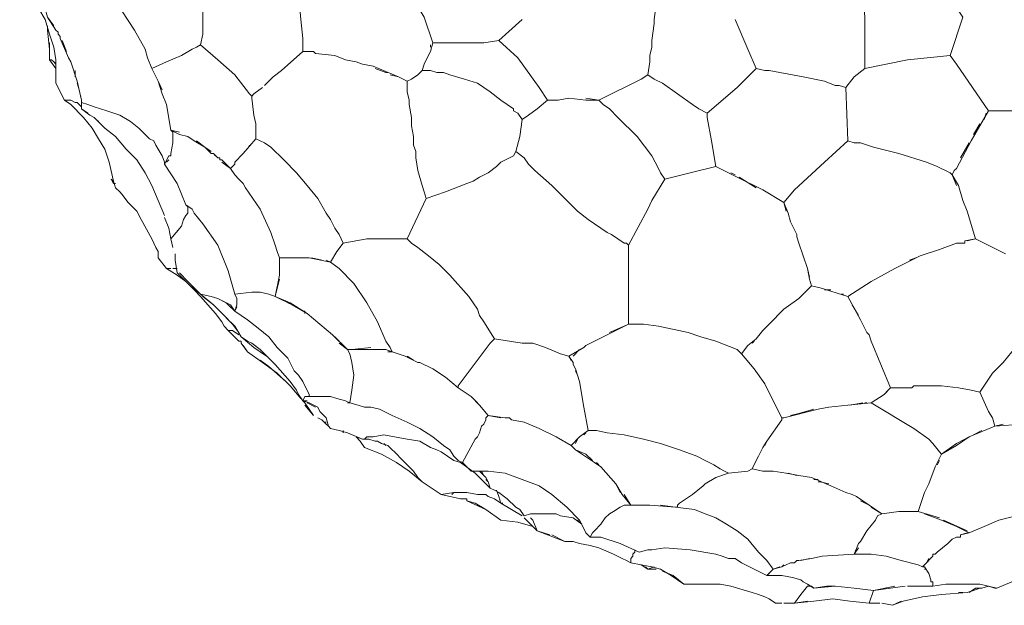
# Model space of a CAD drawing. Header units: inches. Extents: x 196 to 410, y 295 to 508.
# Tile 7 of 19: x 199 to 254, y 408 to 441. Entities that reach past the tile are written whole.
import ezdxf

# ---------------------------------------------------------------- set-up
doc = ezdxf.new("R2010")
doc.units = ezdxf.units.IN
doc.header["$MEASUREMENT"] = 0
doc.layers.add('Livello 1', color=7, linetype='Continuous')

# ---------------------------------------------------------------- blocks, each defined once
blk = doc.blocks.new('block 4')
at = {"layer": 'Livello 1', "color": 7, "lineweight": 9, "true_color": 0xffffff}
for points in [[(200.553, 440.32), (200.313, 441.16), (199.953, 441.76), (199.593, 442.359), (199.113, 443.08), (198.873, 443.92), (198.873, 444.04)], [(246.513, 438.399), (246.513, 439.24), (246.513, 439.84), (246.513, 441.28), (246.393, 442.72), (246.273, 443.439), (246.153, 443.8), (246.153, 444.16)], [(219.273, 443.68), (220.953, 442.479), (221.673, 441.28), (222.153, 439.84)], [(200.793, 440.8), (200.433, 441.28), (200.313, 441.76), (200.073, 442.12), (199.833, 442.479), (199.473, 442.84), (199.353, 442.84), (199.353, 442.96)], [(246.513, 438.399), (247.713, 438.64), (248.913, 438.88), (251.313, 439.12), (252.033, 441.28), (250.833, 443.08)], [(206.913, 437.2), (206.673, 437.68), (206.313, 438.399), (206.073, 439), (205.953, 439.479), (205.353, 440.56), (204.633, 441.64), (204.273, 442), (203.793, 442.6)], [(209.193, 440.32), (209.193, 441.88), (209.073, 442.359)], [(214.593, 442.6), (214.713, 441.16), (214.833, 440.08)], [(234.753, 442), (234.633, 441.16), (234.633, 441.04), (234.633, 440.92)], [(200.433, 441.28), (200.913, 440.56)], [(200.433, 440.8), (200.433, 440.56)], [(209.193, 441.04), (209.193, 440.56)], [(225.873, 439.96), (227.193, 441.16)], [(234.513, 439.96), (234.633, 440.92)], [(234.633, 441.04), (234.633, 441.04)], [(234.633, 440.92), (234.633, 440.92)], [(234.633, 440.92), (234.633, 440.92)], [(239.193, 441.16), (239.913, 439.479), (240.393, 438.399)], [(200.553, 438.88), (200.553, 439.479), (200.433, 440.56)], [(200.553, 440.32), (200.793, 439.6), (200.913, 438.88), (200.913, 438.16)], [(200.913, 440.56), (200.913, 440.56)], [(201.033, 440.439), (200.913, 440.56)], [(200.913, 440.56), (200.913, 440.56)], [(201.033, 440.439), (201.033, 440.439)], [(201.033, 440.439), (201.033, 440.32)], [(201.033, 440.439), (201.033, 440.439)], [(201.153, 440.2), (201.033, 440.32)], [(201.153, 440.2), (201.153, 440.2)], [(201.633, 439), (201.153, 440.08), (201.153, 440.2)], [(201.153, 440.2), (201.153, 440.2)], [(201.153, 440.2), (201.153, 440.2)], [(209.193, 440.32), (209.073, 439.72)], [(200.553, 439.84), (200.553, 439.479), (200.553, 438.88)], [(201.153, 440.08), (201.153, 440.08)], [(201.273, 439.96), (201.513, 439.359)], [(210.993, 438.04), (210.033, 438.88), (209.073, 439.72), (208.833, 439.6), (208.593, 439.479), (207.993, 439.12), (207.153, 438.76), (206.313, 438.399)], [(214.833, 440.08), (214.833, 439.96), (214.833, 439.84)], [(214.833, 440.08), (214.833, 440.08)], [(214.833, 439.96), (214.833, 439.96)], [(214.833, 439.359), (214.833, 439.84)], [(214.833, 439.72), (214.833, 439.479)], [(222.153, 439.84), (222.033, 439.359)], [(222.033, 439.6), (222.033, 439.72)], [(222.153, 439.84), (222.273, 439.84)], [(222.273, 439.84), (225.033, 439.84), (225.873, 439.96)], [(225.873, 439.96), (226.953, 439), (228.153, 437.32)], [(234.393, 439.12), (234.513, 439.6)], [(234.513, 439.96), (234.513, 439.6)], [(215.313, 439.359), (214.833, 439.359), (213.633, 438.28)], [(214.833, 439.359), (215.433, 439.359)], [(215.433, 439.359), (215.433, 439.359)], [(215.433, 439.359), (215.433, 439.359)], [(215.553, 439.24), (215.433, 439.359)], [(215.553, 439.24), (216.633, 439.12)], [(217.233, 438.88), (216.633, 439.12)], [(221.793, 438.88), (222.033, 439.359)], [(234.393, 439.12), (234.393, 438.76)], [(253.473, 436), (251.673, 438.64), (251.313, 439.12)], [(200.793, 438.76), (200.673, 438.88), (200.553, 438.88), (200.913, 438.399)], [(200.913, 438.64), (200.793, 438.76)], [(201.633, 439), (201.753, 438.76)], [(202.113, 437.68), (201.753, 438.76)], [(217.233, 438.88), (217.833, 438.76)], [(218.193, 438.64), (217.833, 438.76)], [(218.193, 438.64), (218.793, 438.52)], [(220.713, 437.68), (220.233, 437.92), (218.793, 438.52)], [(221.553, 438.28), (221.673, 438.64)], [(221.793, 438.88), (221.673, 438.64)], [(230.793, 436.72), (231.513, 436.6), (233.913, 437.8), (234.273, 438.04), (234.393, 438.76)], [(200.913, 438.16), (200.913, 437.56)], [(201.993, 438.28), (201.993, 437.92)], [(206.313, 438.399), (206.673, 437.68), (206.913, 436.96)], [(211.833, 436.96), (210.993, 438.04)], [(213.153, 437.92), (212.673, 437.439)], [(213.153, 437.92), (213.633, 438.28)], [(218.913, 438.399), (219.513, 438.16), (219.633, 438.16)], [(219.753, 438.04), (220.233, 437.92)], [(220.953, 437.8), (221.313, 438.04), (221.553, 438.28)], [(226.833, 433.72), (227.073, 434.56), (227.193, 435.52), (226.953, 435.88), (226.713, 436), (226.713, 436.12), (226.353, 436.359), (225.993, 436.6), (225.393, 437.08), (224.673, 437.56), (223.953, 437.8), (223.113, 438.04), (222.753, 438.16), (222.393, 438.16), (222.033, 438.28), (221.553, 438.28)], [(234.273, 438.04), (234.633, 437.8), (235.113, 437.56), (235.953, 436.96), (236.793, 436.359), (237.153, 436.12), (237.633, 435.88), (239.313, 437.32)], [(240.393, 438.399), (239.313, 437.32)], [(240.393, 438.399), (240.873, 438.28), (241.113, 438.28), (241.713, 438.16), (243.033, 437.92), (244.233, 437.68), (244.833, 437.439), (245.073, 437.439), (245.433, 437.32)], [(240.393, 438.399), (240.393, 438.399)], [(245.433, 437.32), (245.913, 437.92)], [(246.513, 438.399), (245.913, 437.92)], [(201.393, 436.6), (200.913, 437.56)], [(202.113, 437.68), (202.353, 436.6)], [(202.353, 436.6), (202.233, 437.2), (202.113, 437.56)], [(220.953, 437.8), (220.713, 437.68), (220.713, 437.439), (220.713, 437.32), (220.713, 437.08), (220.833, 436.6), (220.833, 436.359), (220.953, 435.64), (220.953, 435.16), (221.073, 434.56), (221.073, 434.08)], [(220.713, 437.68), (220.713, 437.68)], [(207.153, 436.359), (206.913, 436.96)], [(211.953, 436.84), (211.833, 436.96)], [(212.553, 437.32), (212.073, 436.96), (211.953, 436.84), (211.953, 436.72), (212.073, 435.76), (212.193, 435.28)], [(212.073, 436.96), (212.553, 437.32)], [(228.633, 436.6), (228.153, 437.32)], [(245.553, 434.32), (245.433, 437.32)], [(245.433, 437.32), (245.433, 437.32)], [(201.393, 436.6), (201.633, 436.6), (201.753, 436.6)], [(201.513, 436.6), (201.393, 436.6)], [(201.393, 436.6), (201.753, 436.359), (201.993, 436.12), (202.233, 435.88), (202.473, 435.64), (202.953, 435.04), (203.313, 434.439), (203.673, 433.84), (203.913, 433.12), (204.153, 432.04), (204.273, 431.68)], [(201.993, 436.479), (201.753, 436.6), (201.633, 436.6)], [(201.993, 436.479), (202.113, 436.479), (202.233, 436.359), (202.353, 436.24), (202.353, 436.12)], [(202.113, 436.479), (201.993, 436.479)], [(202.113, 436.479), (202.113, 436.479)], [(202.353, 436.6), (202.353, 436.12), (202.833, 435.76)], [(206.673, 433.84), (206.553, 434.08), (206.433, 434.32), (206.193, 434.439), (205.953, 434.68), (205.593, 435.04), (205.113, 435.399), (204.513, 435.76), (203.793, 436), (203.073, 436.24), (202.713, 436.359), (202.353, 436.479)], [(202.353, 436.24), (202.353, 436.24)], [(207.153, 436.359), (207.393, 434.92)], [(229.113, 436.6), (228.633, 436.6), (228.033, 436.12)], [(228.633, 436.6), (229.233, 436.6)], [(229.233, 436.6), (229.833, 436.72), (230.793, 436.6)], [(231.513, 436.6), (230.793, 436.6)], [(235.233, 432.16), (234.993, 432.52), (234.873, 432.76), (234.513, 433.479), (233.673, 434.56), (232.593, 435.64), (232.113, 436.12), (231.753, 436.359), (231.513, 436.6)], [(202.713, 435.88), (202.353, 436.12)], [(203.073, 435.64), (202.833, 435.76)], [(212.193, 434.439), (212.193, 435.28), (212.073, 435.76)], [(228.033, 436.12), (227.553, 435.76), (227.193, 435.52)], [(227.193, 435.52), (227.553, 435.76)], [(237.633, 435.88), (237.633, 435.64), (237.873, 434.32), (238.113, 432.88), (238.833, 432.52)], [(257.073, 435.88), (255.273, 436), (253.473, 436), (252.513, 434.32)], [(253.233, 435.52), (253.353, 435.88)], [(203.073, 435.64), (203.673, 435.04), (204.273, 434.56), (204.873, 433.84), (205.473, 433.24), (205.953, 432.52), (206.313, 431.8), (206.673, 430.96), (207.033, 430.12)], [(203.313, 435.399), (203.193, 435.52)], [(212.193, 435.16), (212.193, 434.439)], [(252.633, 434.68), (252.993, 435.28)], [(207.393, 434.92), (207.873, 434.68)], [(207.513, 434.8), (207.393, 434.92)], [(207.873, 434.8), (207.393, 434.92)], [(207.513, 434.8), (207.513, 434.439), (207.513, 434.2), (207.393, 433.6)], [(208.353, 434.56), (207.873, 434.68)], [(206.433, 434.2), (206.433, 434.2)], [(207.513, 434.2), (207.513, 434.439)], [(208.353, 434.56), (208.713, 434.32)], [(209.313, 433.96), (208.713, 434.32)], [(208.833, 434.32), (209.313, 433.96), (209.673, 433.6)], [(212.193, 434.439), (211.473, 433.6)], [(211.713, 433.84), (211.833, 434.08)], [(217.113, 428.56), (216.873, 429.04), (216.633, 429.399), (216.393, 429.88), (216.153, 430.24), (215.673, 431.08), (215.073, 431.8), (214.473, 432.52), (213.753, 433.24), (213.033, 433.96), (212.673, 434.2), (212.193, 434.439)], [(221.073, 434.08), (221.193, 433.72), (221.193, 433.359), (221.313, 432.64), (221.553, 431.8), (221.673, 431.439), (221.793, 431.08), (222.873, 431.439), (224.073, 431.92)], [(245.553, 434.32), (244.233, 433.12), (242.553, 431.56)], [(245.553, 434.32), (245.913, 434.2), (246.273, 434.2), (246.993, 433.96), (248.433, 433.6), (249.993, 433.12), (250.593, 432.88), (251.313, 432.52)], [(251.673, 432.76), (252.513, 434.32)], [(252.393, 434.2), (251.913, 433.359)], [(206.673, 433.84), (206.913, 433.479), (207.033, 433.12)], [(207.033, 433), (207.033, 433.12), (206.913, 433.479), (206.673, 433.84)], [(207.033, 433), (207.273, 433.479)], [(207.273, 433.479), (207.273, 433.479)], [(207.273, 433.479), (207.273, 433.479)], [(207.393, 433.479), (207.273, 433.479)], [(207.393, 433.6), (207.393, 433.6)], [(207.393, 433.479), (207.393, 433.6)], [(207.393, 433.6), (207.393, 433.6)], [(207.393, 433.479), (207.393, 433.479)], [(207.393, 433.479), (207.393, 433.479)], [(209.673, 433.72), (209.313, 433.96)], [(210.753, 432.76), (210.273, 433.24), (210.153, 433.24), (210.153, 433.359), (210.033, 433.359), (209.793, 433.6), (209.673, 433.6)], [(209.793, 433.6), (209.913, 433.479)], [(210.273, 433.12), (210.753, 432.76), (210.993, 433), (210.993, 433.12), (211.473, 433.6)], [(226.473, 433.359), (226.713, 433.479)], [(226.833, 433.72), (226.713, 433.479)], [(226.833, 433.72), (227.313, 433.359), (227.553, 433), (227.913, 432.64), (228.873, 431.8), (229.353, 431.32), (229.833, 430.84), (230.073, 430.6), (230.313, 430.359), (230.913, 429.88), (231.633, 429.399), (231.993, 429.16), (232.233, 429.04), (232.593, 428.8), (232.953, 428.56), (233.073, 428.56), (233.193, 428.439)], [(208.233, 430.72), (207.753, 431.92), (207.033, 433)], [(207.273, 433.24), (207.153, 433.12)], [(210.033, 433.359), (210.033, 433.359)], [(210.153, 433.359), (210.153, 433.359)], [(210.153, 433.24), (210.153, 433.24)], [(210.273, 433.24), (210.273, 433.24)], [(210.993, 433.12), (210.993, 433.12)], [(210.993, 433), (210.993, 433)], [(225.753, 432.88), (225.993, 433.12)], [(226.473, 433.359), (225.993, 433.12)], [(213.513, 427.72), (213.393, 428.08), (213.273, 428.439), (213.033, 429.16), (212.433, 430.479), (211.593, 431.68), (211.473, 431.92), (211.233, 432.16), (210.993, 432.399), (210.753, 432.76)], [(224.793, 432.28), (225.273, 432.52)], [(225.753, 432.88), (225.273, 432.52)], [(238.113, 432.88), (236.673, 432.52), (235.233, 432.16)], [(239.313, 432.28), (238.113, 432.88)], [(238.953, 432.52), (239.193, 432.399)], [(251.313, 432.52), (251.433, 432.399), (251.553, 432.64)], [(251.673, 431.8), (251.433, 432.399)], [(251.433, 432.399), (251.793, 431.8)], [(251.673, 432.76), (251.553, 432.64)], [(204.033, 432.16), (204.153, 431.92)], [(204.273, 431.92), (204.153, 431.92), (204.153, 432.04), (204.033, 432.16)], [(204.153, 432.04), (204.153, 432.04)], [(204.153, 432.04), (204.153, 432.04)], [(224.793, 432.28), (224.433, 432.04), (224.073, 431.92)], [(224.073, 431.92), (224.073, 431.92)], [(234.513, 430.96), (235.233, 432.16)], [(239.313, 432.28), (240.753, 431.56)], [(240.393, 431.68), (239.433, 432.28)], [(252.033, 430.96), (251.793, 431.8)], [(206.673, 427.72), (206.673, 428.08), (206.553, 428.32), (206.433, 428.56), (206.313, 428.8), (205.713, 429.88), (205.473, 430.359), (204.993, 430.84), (204.633, 431.32), (204.513, 431.439), (204.273, 431.68)], [(242.073, 430.359), (241.953, 430.84), (240.753, 431.56)], [(241.953, 430.84), (242.553, 431.56)], [(208.233, 430.72), (208.593, 430.479), (208.713, 430.24), (209.193, 429.64), (210.033, 428.439), (210.633, 427), (210.993, 425.68)], [(208.353, 430.6), (208.233, 430.72)], [(218.433, 428.8), (219.513, 428.8), (220.713, 428.8), (221.793, 431.08)], [(233.193, 428.439), (234.273, 430.479), (234.513, 430.96)], [(241.953, 430.84), (242.193, 430.24)], [(252.033, 430.96), (252.273, 430.359)], [(208.353, 430.24), (208.233, 430.12)], [(208.353, 430.6), (208.353, 430.359)], [(208.353, 430.6), (208.353, 430.6)], [(208.353, 430.24), (208.353, 430.359), (208.353, 430.479)], [(242.313, 429.76), (242.193, 430.24)], [(252.273, 428.68), (252.753, 428.8), (252.273, 430.359)], [(207.033, 430), (207.273, 429.399)], [(208.113, 429.88), (207.993, 429.52)], [(208.113, 429.88), (208.233, 430.12)], [(242.313, 429.76), (242.673, 429.04)], [(207.393, 428.8), (207.273, 429.399)], [(207.393, 428.8), (207.993, 429.52)], [(207.753, 429.28), (207.753, 429.28)], [(242.673, 428.92), (242.673, 429.04)], [(207.393, 428.8), (207.513, 428.32)], [(207.513, 428.92), (207.513, 428.92)], [(217.113, 428.56), (216.753, 428.08)], [(217.113, 428.56), (218.433, 428.8)], [(225.033, 424.12), (224.793, 424.479), (224.673, 424.84), (224.193, 425.56), (223.113, 426.76), (222.513, 427.359), (221.913, 427.84), (221.313, 428.32), (220.953, 428.56), (220.833, 428.68), (220.713, 428.8)], [(242.673, 428.92), (242.793, 428.56)], [(243.273, 427.12), (242.793, 428.56)], [(249.633, 427.84), (250.713, 428.2), (251.673, 428.56)], [(251.913, 428.56), (251.673, 428.56)], [(251.913, 428.56), (252.033, 428.56)], [(251.913, 428.56), (251.913, 428.56)], [(251.913, 428.56), (251.913, 428.56)], [(252.153, 428.56), (252.033, 428.56)], [(252.753, 428.8), (252.153, 428.68)], [(252.153, 428.56), (252.153, 428.68)], [(252.753, 428.8), (253.233, 428.56)], [(253.233, 428.56), (253.953, 428.2), (254.433, 427.96)], [(207.513, 428.08), (207.513, 428.08)], [(207.633, 427.96), (207.633, 427.6), (207.753, 426.88), (208.233, 426.399)], [(207.633, 427.96), (207.633, 427.96)], [(216.153, 427.6), (216.393, 427.479), (216.753, 428.08)], [(233.193, 428.439), (233.193, 426.399)], [(207.153, 427.12), (206.673, 427.72)], [(212.913, 425.68), (213.273, 425.56), (213.513, 426.76), (213.513, 427.72)], [(213.513, 427.72), (215.193, 427.72)], [(213.513, 427.72), (213.513, 427.24), (213.513, 426.76)], [(213.513, 427.72), (213.513, 427.72)], [(213.993, 427.72), (213.873, 427.72)], [(215.073, 427.72), (214.113, 427.72)], [(216.393, 427.479), (215.193, 427.72)], [(215.313, 427.72), (215.913, 427.6)], [(216.393, 427.479), (216.873, 427.12)], [(233.193, 426.76), (233.193, 427.479)], [(249.633, 427.84), (248.193, 427.12)], [(248.193, 427.12), (248.913, 427.479)], [(249.033, 427.6), (249.393, 427.72)], [(207.153, 427.12), (207.273, 427.12)], [(207.153, 427.12), (207.153, 427.12)], [(207.393, 427.12), (207.273, 427.12), (207.153, 427.12)], [(207.153, 427.12), (207.153, 427.12)], [(211.233, 423.04), (210.633, 423.64), (210.393, 423.88), (210.273, 424.12), (209.913, 424.6), (209.073, 425.56), (208.713, 425.92), (208.233, 426.399), (207.753, 426.76), (207.153, 427.12)], [(207.633, 427.12), (207.513, 427.12)], [(207.633, 427.12), (207.633, 427.12)], [(207.633, 427.12), (207.633, 427.12)], [(207.753, 427.12), (207.633, 427.12)], [(207.633, 427.12), (207.753, 427.12)], [(207.753, 427.12), (207.753, 427.12)], [(209.073, 425.68), (208.353, 426.399), (207.873, 426.88)], [(219.513, 423.04), (219.033, 424.12), (218.433, 425.2), (217.713, 426.28), (216.873, 427.12)], [(243.393, 426.64), (243.273, 427.12)], [(243.273, 427.12), (243.393, 426.52)], [(248.193, 427.12), (246.873, 426.399), (245.553, 425.56), (246.273, 424.24)], [(208.353, 426.399), (208.353, 426.399)], [(213.513, 426.52), (213.273, 425.56), (214.233, 425.08), (215.073, 424.6)], [(233.193, 424.84), (233.193, 426.399)], [(243.513, 426.16), (243.393, 426.52)], [(208.473, 426.16), (209.073, 425.68), (209.673, 425.56), (210.033, 425.439), (210.513, 425.2)], [(212.913, 425.68), (212.433, 425.8), (211.953, 425.8), (210.993, 425.68), (211.113, 425.439), (211.113, 425.08)], [(243.513, 426.16), (243.273, 425.92), (243.153, 425.8), (242.793, 425.439), (241.953, 424.84), (241.113, 424), (240.753, 423.64), (240.393, 423.16)], [(243.513, 426.16), (243.993, 426.04)], [(245.553, 425.56), (243.993, 426.04), (243.513, 426.16)], [(244.233, 425.92), (244.593, 425.92)], [(210.033, 425.439), (209.673, 425.56), (209.073, 425.68), (209.793, 425.08), (210.393, 424.479)], [(211.233, 423.52), (210.873, 424), (210.393, 424.479), (209.793, 425.08), (209.193, 425.56)], [(210.153, 425.32), (210.153, 425.32)], [(210.993, 424.72), (210.753, 425.08), (210.273, 425.32)], [(210.513, 425.2), (210.633, 425.08)], [(211.113, 425.2), (211.113, 425.32)], [(216.513, 423.399), (215.793, 424), (215.073, 424.6), (214.113, 425.2), (213.273, 425.56)], [(213.873, 425.32), (213.873, 425.32)], [(213.993, 425.2), (214.233, 425.08)], [(245.193, 425.68), (245.313, 425.68)], [(245.673, 425.32), (245.673, 425.32)], [(210.633, 425.08), (210.993, 424.72)], [(210.993, 424.72), (211.113, 425.08)], [(211.113, 424.96), (210.993, 424.72)], [(215.193, 420.04), (214.833, 420.76), (214.593, 421.12), (214.353, 421.359), (213.993, 422.08), (213.393, 422.68), (212.913, 423.28), (212.313, 423.76), (211.713, 424.24), (210.993, 424.72)], [(211.113, 425.08), (211.113, 425.08)], [(211.113, 425.08), (211.113, 425.08)], [(214.833, 424.72), (214.953, 424.72)], [(214.953, 424.72), (214.953, 424.6)], [(233.193, 424.84), (233.193, 424.72), (233.193, 424), (233.673, 424), (234.033, 424), (234.873, 423.88), (236.553, 423.52), (237.273, 423.28), (238.113, 423.04), (239.313, 422.56), (239.553, 422.32)], [(233.193, 424.72), (233.193, 424.72)], [(246.153, 424.479), (245.793, 425.08)], [(210.513, 424.359), (210.993, 423.88), (211.353, 423.28), (212.073, 422.68), (212.793, 422.2)], [(225.633, 423.16), (225.033, 424.12)], [(246.633, 423.52), (246.273, 424.24)], [(210.633, 423.64), (210.753, 423.64), (210.873, 423.64), (211.233, 423.399)], [(210.873, 423.64), (210.633, 423.64), (210.873, 423.399)], [(233.193, 424), (231.993, 423.399), (230.793, 422.8)], [(232.113, 423.52), (232.953, 423.88), (233.193, 424)], [(246.633, 423.52), (246.633, 423.52)], [(246.633, 423.52), (246.753, 423.399)], [(246.633, 423.52), (246.633, 423.52)], [(211.233, 423.399), (211.233, 423.399)], [(211.233, 423.04), (211.353, 423.04)], [(214.833, 419.68), (214.593, 420.04), (214.473, 420.28), (214.113, 420.76), (213.273, 421.72), (212.913, 422.08), (212.433, 422.56), (211.953, 422.92), (211.713, 423.04), (211.353, 423.28)], [(211.353, 422.92), (211.353, 423.04)], [(211.353, 422.92), (211.353, 422.92)], [(211.713, 422.439), (211.353, 422.92)], [(211.353, 422.92), (211.353, 422.92)], [(211.353, 422.92), (211.353, 422.92)], [(216.513, 423.399), (217.353, 422.56)], [(216.873, 423.04), (216.633, 423.28)], [(217.353, 422.56), (216.873, 422.92)], [(219.513, 423.04), (219.753, 422.68)], [(223.593, 420.52), (225.393, 422.92)], [(225.633, 423.16), (225.393, 422.92)], [(225.633, 423.16), (227.193, 422.92)], [(225.633, 423.16), (225.633, 423.16)], [(227.193, 422.92), (227.433, 422.92)], [(227.433, 422.92), (227.793, 422.92)], [(228.513, 422.68), (227.793, 422.92)], [(240.393, 423.16), (239.913, 422.8)], [(240.153, 422.92), (240.273, 423.04)], [(246.753, 423.399), (246.753, 423.399)], [(246.873, 423.04), (246.753, 423.399)], [(246.753, 423.399), (246.753, 423.399)], [(246.873, 423.04), (247.953, 420.399), (248.793, 420.399)], [(255.513, 423.16), (254.793, 422.439), (254.313, 421.84)], [(211.473, 422.8), (211.713, 422.439)], [(214.713, 419.8), (214.113, 420.52), (213.393, 421.24), (212.553, 421.84), (211.713, 422.439)], [(217.353, 422.56), (218.073, 422.56), (218.793, 422.56)], [(217.353, 422.56), (217.473, 422.32)], [(218.673, 422.68), (217.593, 422.56)], [(219.273, 422.56), (218.793, 422.56)], [(218.913, 422.56), (219.273, 422.56), (219.393, 422.56), (219.513, 422.56)], [(219.393, 422.56), (219.393, 422.56)], [(219.873, 422.439), (219.513, 422.56)], [(219.633, 422.439), (219.873, 422.439), (219.753, 422.68)], [(219.873, 422.439), (220.593, 422.2), (221.313, 421.84)], [(228.513, 422.68), (229.353, 422.32), (229.833, 422.2)], [(229.833, 422.2), (230.673, 422.68)], [(230.433, 422.56), (230.073, 422.2)], [(230.673, 422.68), (230.793, 422.8)], [(230.673, 422.68), (230.673, 422.68)], [(230.673, 422.68), (230.673, 422.68)], [(230.673, 422.68), (230.673, 422.68)], [(239.553, 422.32), (239.913, 422.8)], [(212.433, 421.96), (212.913, 421.6), (213.873, 420.76)], [(217.473, 422.32), (217.593, 421.84), (217.713, 421.12)], [(221.073, 421.96), (220.713, 422.2)], [(221.313, 421.84), (221.433, 421.84)], [(221.433, 421.84), (222.153, 421.479), (222.873, 421), (223.593, 420.399)], [(229.833, 422.2), (230.073, 421.84)], [(229.953, 421.96), (229.833, 422.2)], [(230.073, 421.72), (230.073, 421.84)], [(239.553, 422.32), (240.273, 421.479), (240.873, 420.64), (241.353, 419.68), (241.833, 418.72)], [(251.793, 420.399), (252.513, 420.28), (252.993, 420.16), (253.713, 421.24), (254.313, 421.84)], [(230.073, 421.72), (230.193, 421.479)], [(230.313, 421.12), (230.193, 421.479)], [(230.193, 421.359), (230.313, 421.12)], [(254.193, 421.72), (253.713, 421.24)], [(217.233, 419.68), (217.473, 419.56), (217.593, 420.28), (217.713, 421.12)], [(224.313, 419.92), (223.593, 420.399), (222.873, 421)], [(230.913, 418), (230.673, 419.32), (230.433, 420.76), (230.313, 421.12)], [(223.593, 420.52), (223.593, 420.399)], [(248.673, 420.399), (247.953, 420.399), (247.593, 420.04)], [(247.713, 420.16), (247.953, 420.399)], [(249.033, 420.399), (248.793, 420.399)], [(249.033, 420.399), (249.033, 420.399)], [(249.033, 420.399), (249.153, 420.399)], [(249.033, 420.399), (249.033, 420.399)], [(250.473, 420.52), (249.273, 420.52), (249.153, 420.399)], [(249.273, 420.52), (249.273, 420.52)], [(250.473, 420.52), (250.833, 420.52)], [(251.793, 420.399), (250.833, 420.52)], [(252.993, 420.16), (252.513, 420.28)], [(252.993, 420.16), (253.473, 419.08), (253.713, 418.72)], [(214.833, 419.68), (214.953, 419.92)], [(214.833, 419.68), (215.073, 419.68)], [(214.833, 419.68), (214.833, 419.68)], [(215.673, 419.32), (215.193, 419.56), (214.833, 419.68)], [(214.833, 419.68), (214.833, 419.68)], [(214.833, 419.68), (214.833, 419.68)], [(214.833, 419.68), (214.833, 419.68)], [(214.833, 419.68), (214.833, 419.68)], [(215.433, 418.84), (214.953, 419.56), (214.833, 419.68)], [(214.953, 419.92), (214.953, 419.92)], [(215.073, 419.92), (214.953, 419.92)], [(214.953, 419.92), (214.953, 419.92)], [(215.073, 419.92), (215.073, 419.92)], [(215.073, 419.92), (215.193, 419.92)], [(215.073, 419.92), (215.073, 419.92)], [(215.073, 419.92), (215.073, 419.92)], [(215.193, 420.04), (215.193, 419.92), (215.793, 419.92)], [(215.193, 419.92), (215.193, 419.92)], [(215.793, 419.92), (216.393, 419.92)], [(216.393, 419.92), (216.753, 419.8), (217.233, 419.68)], [(224.313, 419.92), (224.793, 419.439), (225.273, 418.84)], [(224.673, 419.56), (224.313, 419.92)], [(246.873, 419.56), (247.593, 420.04)], [(247.593, 420.04), (247.593, 420.04)], [(247.593, 420.04), (247.593, 420.04)], [(214.953, 419.56), (214.953, 419.56)], [(214.953, 419.439), (215.433, 418.84)], [(215.073, 419.56), (215.553, 419.32)], [(215.673, 419.32), (215.793, 419.08), (216.153, 418.72), (216.273, 418.24)], [(215.793, 419.08), (215.793, 419.08)], [(217.473, 419.56), (217.353, 419.56)], [(223.353, 416.56), (223.113, 416.92), (222.753, 417.16), (222.153, 417.64), (221.433, 418.12), (220.713, 418.479), (219.873, 418.84), (219.153, 419.2), (218.673, 419.32), (218.313, 419.32), (217.953, 419.439), (217.473, 419.56)], [(225.273, 418.84), (224.793, 419.439)], [(241.953, 418.72), (243.873, 419.2)], [(243.633, 419.2), (242.793, 418.96), (242.313, 418.84)], [(244.473, 419.32), (243.873, 419.2)], [(244.473, 419.32), (245.553, 419.439)], [(246.873, 419.56), (245.553, 419.439)], [(245.673, 419.439), (246.393, 419.56)], [(246.513, 419.56), (246.633, 419.56)], [(249.273, 418.12), (246.873, 419.56)], [(216.273, 418.24), (216.153, 418.359), (216.033, 418.479), (215.913, 418.6), (215.673, 418.72)], [(215.673, 418.72), (215.913, 418.6)], [(216.033, 418.479), (216.153, 418.479)], [(216.033, 418.479), (216.033, 418.479)], [(225.153, 418.6), (225.033, 418.359), (224.913, 418.24)], [(225.273, 418.84), (225.153, 418.72)], [(225.153, 418.6), (225.153, 418.72)], [(225.273, 418.84), (226.233, 418.72)], [(225.273, 418.84), (225.273, 418.84)], [(225.993, 418.72), (225.273, 418.84)], [(225.273, 418.84), (225.273, 418.84)], [(226.353, 418.72), (226.233, 418.72)], [(226.353, 418.72), (226.473, 418.72)], [(226.353, 418.72), (226.353, 418.72)], [(226.353, 418.72), (226.353, 418.72)], [(226.473, 418.72), (226.473, 418.72)], [(226.473, 418.72), (226.473, 418.72)], [(227.313, 418.479), (226.593, 418.6), (226.473, 418.72)], [(226.593, 418.6), (226.593, 418.6)], [(227.313, 418.479), (228.153, 418.12)], [(241.833, 418.6), (240.993, 417.399), (240.753, 417.04)], [(241.953, 418.72), (241.833, 418.72), (241.833, 418.6)], [(253.833, 418.24), (253.713, 418.72)], [(216.153, 418.359), (216.273, 418.24)], [(216.393, 418.12), (216.873, 418)], [(217.353, 417.88), (216.873, 418), (216.393, 418.12)], [(217.113, 418), (217.113, 417.88)], [(224.793, 417.88), (224.913, 418.24)], [(225.033, 418.359), (225.033, 418.359)], [(229.113, 417.64), (228.153, 418.12)], [(238.833, 415.6), (238.593, 415.72), (238.353, 415.84), (237.993, 416.08), (237.513, 416.32), (237.033, 416.56), (236.073, 416.92), (234.993, 417.28), (234.033, 417.52), (232.953, 417.76), (231.993, 417.88), (231.393, 418), (231.153, 418), (230.913, 418), (230.433, 417.64)], [(250.113, 417.52), (249.273, 418.12)], [(254.313, 418.359), (253.833, 418.24), (252.393, 417.64), (251.673, 417.16), (250.833, 416.68), (250.473, 415.96)], [(252.633, 417.76), (253.113, 418)], [(253.833, 418.24), (255.393, 418.359)], [(217.353, 417.88), (218.193, 417.52)], [(217.833, 417.64), (218.073, 417.399)], [(218.193, 417.52), (217.833, 417.64)], [(218.313, 417.04), (218.073, 417.399)], [(223.353, 416.32), (222.993, 416.56), (222.633, 416.8), (222.393, 416.92), (222.033, 417.04), (221.433, 417.399), (220.713, 417.52), (219.993, 417.64), (219.393, 417.76), (218.793, 417.64), (218.433, 417.64), (218.313, 417.52), (218.193, 417.52)], [(218.193, 417.52), (218.553, 417.52), (218.913, 417.399)], [(218.673, 417.64), (218.793, 417.64)], [(218.673, 417.64), (218.673, 417.64)], [(219.273, 417.28), (219.033, 417.399), (218.913, 417.399)], [(219.033, 417.399), (219.033, 417.399)], [(223.833, 416.2), (224.553, 417.52)], [(224.553, 417.52), (224.673, 417.64)], [(224.793, 417.88), (224.673, 417.64)], [(230.193, 416.92), (229.953, 417.16), (229.113, 417.64)], [(229.953, 417.16), (230.433, 417.64)], [(230.313, 417.52), (230.193, 417.28)], [(230.433, 417.64), (230.433, 417.64)], [(230.433, 417.64), (230.433, 417.64)], [(230.673, 417.76), (230.793, 417.88)], [(240.873, 417.16), (240.993, 417.399)], [(250.113, 417.52), (250.353, 417.28)], [(250.833, 416.68), (251.673, 417.28), (252.393, 417.64)], [(221.553, 415.12), (220.833, 415.72), (220.113, 416.2), (219.273, 416.68), (218.313, 417.04)], [(219.273, 417.28), (219.273, 417.28)], [(219.633, 417.16), (219.273, 417.28)], [(219.273, 417.28), (219.273, 417.28)], [(219.273, 417.28), (219.273, 417.28)], [(219.393, 417.28), (219.513, 417.16)], [(219.633, 417.16), (219.873, 416.92), (219.993, 416.8), (220.473, 416.32), (221.073, 415.72), (221.313, 415.359), (221.553, 415.12)], [(230.193, 416.92), (231.273, 416.2)], [(231.153, 416.32), (230.793, 416.68), (230.193, 416.92)], [(240.513, 416.56), (240.753, 417.04)], [(250.353, 417.28), (250.713, 416.8)], [(223.353, 416.56), (223.593, 416.32)], [(223.713, 416.2), (223.353, 416.32)], [(224.313, 415.72), (223.833, 416.2), (223.593, 416.32)], [(240.153, 415.84), (240.393, 416.32)], [(240.513, 416.56), (240.393, 416.32)], [(250.593, 416.08), (250.713, 416.32)], [(250.833, 416.68), (250.713, 416.8)], [(225.393, 414.76), (224.553, 415.6), (223.713, 416.2)], [(231.033, 412), (230.793, 412.24), (230.673, 412.479), (230.433, 412.96), (229.713, 413.68), (228.873, 414.399), (228.153, 414.88), (227.193, 415.24), (226.233, 415.6), (225.273, 415.72), (224.793, 415.72), (224.553, 415.72), (224.313, 415.72)], [(225.033, 415.479), (224.793, 415.72)], [(224.913, 415.72), (225.033, 415.479), (225.153, 415.359)], [(231.633, 415.96), (231.273, 416.2)], [(231.393, 416.2), (231.513, 416.08)], [(231.633, 415.96), (232.473, 415)], [(239.913, 415.72), (238.833, 415.6), (238.113, 415.359), (237.513, 415)], [(239.913, 415.72), (240.153, 415.84)], [(240.153, 415.84), (240.753, 415.72)], [(240.153, 415.84), (240.153, 415.84)], [(241.353, 415.72), (240.753, 415.72)], [(241.353, 415.72), (242.073, 415.6)], [(250.113, 415), (250.473, 415.96)], [(225.033, 415.479), (225.033, 415.479)], [(225.273, 415.12), (225.153, 415.359)], [(225.153, 415.24), (225.273, 415.12)], [(243.513, 415.359), (242.793, 415.479), (242.073, 415.6)], [(242.193, 415.6), (242.673, 415.479)], [(242.793, 415.479), (243.513, 415.359)], [(243.513, 415.359), (244.593, 414.88)], [(243.873, 415.24), (243.633, 415.24)], [(221.553, 415.12), (222.633, 414.399)], [(225.153, 414.399), (225.273, 414.28), (225.633, 414.16), (225.993, 413.92), (225.873, 414.28), (225.753, 414.64)], [(225.273, 415.12), (225.393, 414.76), (225.633, 414.64), (225.873, 414.52), (226.353, 414.16), (226.833, 413.68), (227.073, 413.56), (227.313, 413.2), (227.673, 413.32), (227.913, 413.32), (228.513, 413.32), (228.993, 413.32), (229.113, 413.32), (229.353, 413.2)], [(225.753, 414.64), (225.753, 414.64)], [(225.753, 414.64), (225.753, 414.64)], [(232.473, 415), (232.833, 414.399)], [(232.713, 414.52), (232.473, 415)], [(237.393, 414.88), (236.793, 414.399), (236.073, 413.92), (235.953, 413.8)], [(237.393, 414.88), (237.513, 415)], [(244.473, 415), (243.993, 415.12), (243.873, 415.12)], [(245.433, 414.52), (244.593, 414.88)], [(250.113, 415), (249.873, 414.52)], [(223.953, 414.52), (223.353, 414.52), (222.633, 414.399)], [(223.713, 414.16), (222.633, 414.399)], [(223.233, 414.399), (223.353, 414.52)], [(223.713, 414.16), (224.073, 414.16)], [(223.953, 414.52), (224.073, 414.52)], [(224.673, 414.399), (224.073, 414.52)], [(225.153, 413.56), (224.553, 413.92), (224.073, 414.04), (224.073, 414.16)], [(224.073, 414.04), (225.153, 413.56)], [(224.673, 414.399), (224.913, 414.399), (225.153, 414.399)], [(224.673, 414.399), (224.793, 414.399)], [(224.793, 414.399), (224.793, 414.399)], [(225.153, 414.399), (224.913, 414.399)], [(233.073, 413.8), (233.313, 413.8), (232.833, 414.399)], [(232.953, 414.399), (233.313, 413.8)], [(245.433, 414.52), (245.793, 414.399), (246.033, 414.28)], [(245.793, 414.399), (245.793, 414.399)], [(246.273, 411.76), (246.633, 412.359), (247.113, 412.96), (247.233, 413.2), (247.473, 413.32), (246.033, 414.28)], [(246.273, 414.04), (246.753, 413.8)], [(249.873, 414.52), (249.513, 413.439)], [(225.993, 412.96), (225.153, 413.56)], [(227.193, 413.2), (226.593, 413.56), (225.993, 413.92)], [(225.993, 413.92), (226.113, 413.92)], [(231.033, 412), (231.153, 412.24), (231.273, 412.359), (231.633, 412.72), (231.873, 413.08), (232.113, 413.32), (232.353, 413.439), (232.713, 413.68), (232.953, 413.8), (233.073, 413.8)], [(233.073, 413.8), (233.073, 413.8)], [(233.073, 413.8), (233.073, 413.8)], [(233.193, 413.8), (233.193, 413.8)], [(233.313, 413.8), (234.393, 413.8)], [(233.553, 413.8), (233.313, 413.8)], [(239.313, 412.359), (238.713, 412.72), (238.113, 413.08), (237.513, 413.32), (236.913, 413.56), (235.833, 413.68), (234.393, 413.8)], [(234.993, 413.8), (235.833, 413.68)], [(235.953, 413.68), (235.833, 413.68)], [(235.953, 413.68), (235.953, 413.8)], [(246.873, 413.68), (247.473, 413.32)], [(225.993, 412.96), (226.953, 412.84), (227.793, 412.6)], [(225.993, 412.96), (225.993, 412.96)], [(229.593, 411.76), (228.033, 412.359), (227.553, 412.84), (227.313, 413.08)], [(227.673, 412.72), (228.033, 412.359), (227.793, 412.96), (227.673, 413.08)], [(227.793, 412.96), (227.793, 412.96)], [(229.353, 413.2), (230.073, 413.08)], [(230.553, 412.72), (230.073, 413.08)], [(230.313, 412.96), (230.553, 412.72)], [(247.113, 412.96), (247.113, 412.96)], [(250.713, 413.08), (249.513, 413.439), (248.433, 413.439), (247.473, 413.32), (247.233, 413.2)], [(249.873, 413.32), (250.833, 412.96)], [(252.393, 412.24), (251.673, 412.6), (250.833, 412.96)], [(250.953, 412.96), (252.273, 412.359)], [(255.873, 413.32), (255.033, 413.2), (254.073, 412.96), (253.233, 412.6), (252.393, 412.24), (251.913, 412.12), (251.913, 412)], [(228.033, 412.359), (228.753, 412.12)], [(228.873, 412.12), (229.593, 411.76), (230.073, 411.76), (230.433, 411.64), (231.033, 411.52), (231.513, 411.399), (232.353, 411.04), (232.833, 410.8), (233.073, 410.68), (233.313, 410.56)], [(231.033, 412), (231.033, 412)], [(231.633, 412), (231.033, 412)], [(233.793, 411.16), (232.713, 411.64), (231.633, 412)], [(239.913, 411.88), (239.313, 412.359)], [(240.513, 411.16), (239.913, 411.88)], [(251.193, 411.64), (251.433, 411.88)], [(251.793, 412), (251.673, 412), (251.433, 411.88)], [(251.673, 412), (251.673, 412)], [(251.793, 412), (251.913, 412)], [(251.793, 412), (251.793, 412)], [(251.793, 412), (251.793, 412)], [(251.793, 412), (251.793, 412)], [(251.793, 412), (251.793, 412)], [(251.913, 412.12), (252.273, 412.24)], [(251.913, 412.12), (251.913, 412.12)], [(233.553, 411.28), (233.553, 411.16)], [(240.993, 409.84), (239.553, 410.56), (239.193, 410.8), (238.833, 410.8), (238.473, 410.92), (238.113, 411.04), (236.673, 411.28), (235.233, 411.399), (234.513, 411.28), (234.273, 411.28), (233.793, 411.16)], [(245.913, 411.04), (246.153, 411.64)], [(246.153, 411.399), (245.913, 411.04)], [(246.273, 411.76), (246.153, 411.64)], [(251.193, 411.64), (250.593, 411.16)], [(233.433, 410.92), (233.313, 410.8)], [(233.313, 410.56), (233.313, 410.8)], [(233.433, 411.16), (233.433, 411.16)], [(233.553, 411.16), (233.433, 411.04)], [(233.433, 411.16), (233.433, 411.16)], [(233.433, 410.92), (233.433, 411.04)], [(240.513, 411.16), (240.993, 410.68), (241.353, 410.2), (241.833, 410.32), (241.953, 410.439)], [(243.513, 410.8), (242.793, 410.68)], [(242.913, 410.68), (243.393, 410.8)], [(244.113, 410.92), (243.513, 410.8)], [(244.113, 410.92), (245.913, 411.04)], [(249.753, 410.32), (249.513, 410.439), (248.553, 410.68), (247.713, 410.92), (246.873, 411.04), (245.913, 411.04)], [(249.873, 410.439), (250.353, 410.92), (250.353, 411.04), (250.473, 411.04)], [(250.113, 410.8), (249.993, 410.56)], [(250.353, 411.04), (250.353, 411.04)], [(250.353, 410.92), (250.353, 410.92)], [(250.473, 411.04), (250.593, 411.16)], [(250.473, 411.04), (250.473, 411.04)], [(250.473, 411.04), (250.473, 411.04)], [(250.473, 411.04), (250.473, 411.04)], [(234.513, 410.32), (233.913, 410.439), (233.313, 410.56)], [(233.913, 410.439), (234.273, 410.2), (234.633, 410.32)], [(233.913, 410.439), (234.513, 410.32), (234.993, 410.2)], [(234.753, 410.2), (234.273, 410.2), (234.153, 410.32)], [(236.313, 409.359), (235.593, 409.84), (234.993, 410.2)], [(240.993, 410.68), (240.993, 410.68)], [(240.993, 409.84), (241.233, 410.08), (241.353, 410.2)], [(241.713, 410.32), (241.353, 410.2), (241.233, 410.08)], [(242.313, 410.56), (241.833, 410.32)], [(242.313, 410.56), (242.553, 410.56)], [(242.673, 410.68), (242.553, 410.56)], [(242.553, 410.56), (242.553, 410.56)], [(242.553, 410.56), (242.553, 410.56)], [(242.673, 410.68), (242.793, 410.68)], [(242.673, 410.68), (242.673, 410.68)], [(242.673, 410.68), (242.673, 410.68)], [(249.873, 410.439), (249.753, 410.32), (249.873, 410.32)], [(249.873, 410.32), (249.873, 410.32)], [(249.873, 410.32), (250.113, 409.96)], [(249.873, 410.2), (249.993, 410.2)], [(235.113, 410.08), (235.713, 409.84), (236.313, 409.359)], [(241.113, 409.96), (240.993, 409.84), (241.473, 409.84)], [(240.993, 409.84), (240.993, 409.84)], [(241.473, 409.84), (241.833, 409.84)], [(241.833, 409.84), (242.433, 409.72), (242.913, 409.6)], [(242.913, 409.6), (243.033, 409.479)], [(250.113, 409.96), (250.233, 409.6)], [(250.233, 409.479), (250.233, 409.6)], [(236.313, 409.359), (236.673, 409.359), (236.913, 409.359), (237.633, 409.359), (238.353, 409.359), (238.953, 409.24), (240.153, 408.88), (240.513, 408.76), (240.873, 408.64), (241.113, 408.52), (241.473, 408.28), (241.833, 408.28)], [(243.513, 409.24), (243.393, 409.24), (243.273, 409.24), (242.913, 408.76), (242.553, 408.28), (243.273, 408.399)], [(243.033, 409.479), (243.273, 409.359), (243.633, 409.12), (244.833, 409.24)], [(243.273, 409.24), (243.393, 409.24)], [(243.393, 409.24), (243.393, 409.24)], [(243.633, 409.12), (243.513, 409.24)], [(243.513, 409.24), (243.513, 409.24)], [(244.833, 409.24), (244.353, 409.24), (243.633, 409.12)], [(246.993, 409), (245.913, 409.12), (244.833, 409.24)], [(248.193, 409.24), (246.993, 409)], [(246.993, 409), (247.953, 409.12), (248.793, 409.24)], [(248.913, 409.24), (249.633, 409.24), (250.353, 409.24)], [(250.353, 409.24), (249.633, 409.24)], [(250.233, 409.479), (250.353, 409.479)], [(250.353, 409.24), (250.353, 409.479)], [(250.353, 409.359), (250.353, 409.24)], [(250.353, 409.24), (251.073, 409.359)], [(250.353, 409.24), (250.353, 409.24)], [(250.833, 408.76), (252.273, 408.88), (252.633, 409), (252.993, 409.12)], [(251.073, 409.359), (251.793, 409.359), (252.153, 409.359)], [(252.153, 409.359), (252.993, 409.359)], [(252.993, 409.12), (252.753, 409.12), (252.393, 408.88)], [(253.953, 409.12), (252.993, 409.359)], [(252.993, 409.12), (253.113, 409.12)], [(253.833, 409.12), (253.473, 409.24), (253.113, 409.12)], [(253.473, 409.24), (253.953, 409.12)], [(254.793, 409.479), (253.953, 409.12), (253.833, 409.12)], [(246.753, 408.28), (245.673, 408.399), (244.713, 408.52), (243.633, 408.399), (242.553, 408.28), (241.953, 408.28)], [(246.753, 408.28), (246.993, 409)], [(250.833, 408.76), (249.753, 408.64), (248.673, 408.399)], [(252.033, 408.88), (251.793, 408.88)], [(241.833, 408.28), (241.473, 408.28)], [(246.753, 408.28), (247.353, 408.28)], [(247.473, 408.28), (248.073, 408.16), (248.673, 408.399)], [(248.553, 408.399), (248.073, 408.16)]]:
    blk.add_lwpolyline(points, dxfattribs=at)
blk.add_open_spline([(216.393, 418.12), (216.393, 418.12), (216.273, 418.24), (216.273, 418.24), (216.273, 418.24), (216.393, 418.12), (216.393, 418.12)], degree=3, knots=[0, 0, 0, 0, 1, 1, 1, 2, 2, 2, 2], dxfattribs=at)

msp = doc.modelspace()

# ---------------------------------------------------------------- block references
at = {"layer": 'Livello 1'}
msp.add_blockref('block 4', (0, 0), dxfattribs=at)

doc.saveas('drawing.dxf')
